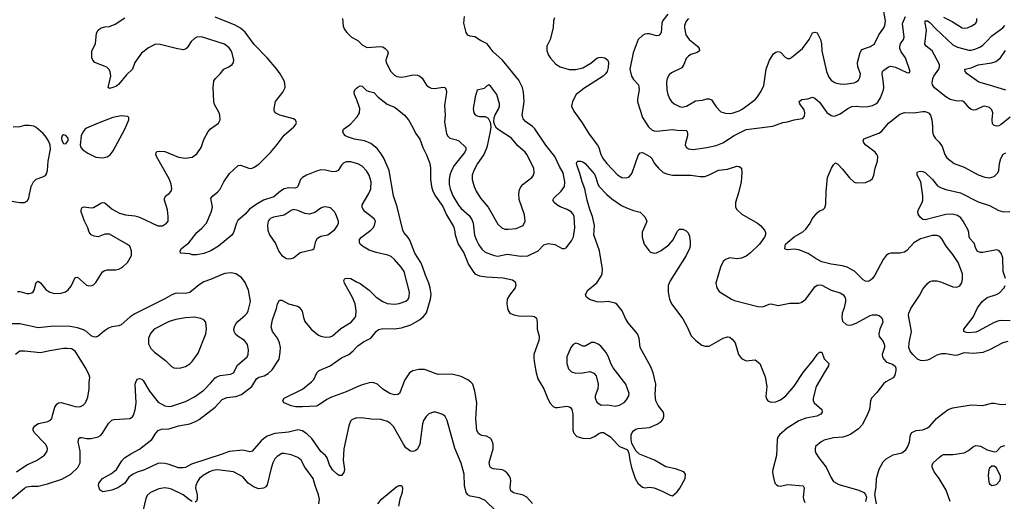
# Model space of a CAD drawing. Header units: inches. Extents: x 1834610 to 2027685, y 642842 to 774116.
# Tile 54 of 256: x 1877068 to 1885638, y 663053 to 667241. Entities that reach past the tile are written whole.
import ezdxf

# ---------------------------------------------------------------- set-up
doc = ezdxf.new("R2010")
doc.units = ezdxf.units.IN
doc.header["$MEASUREMENT"] = 0
doc.layers.add('B8676', color=7, linetype='Continuous')
doc.layers.add('B8686', color=7, linetype='Continuous')

msp = doc.modelspace()

# ---------------------------------------------------------------- linework, layer by layer
at = {"layer": 'B8676', "color": 5}
for points, elevation in [([(1877050, 664877.3), (1877070, 664878), (1877130, 664859.3), (1877150, 664858.4), (1877174.2, 664865.8), (1877185.8, 664874.2), (1877194, 664890), (1877210, 664954.8), (1877230, 664967.3), (1877250, 664953.4), (1877294.6, 664894.6), (1877330, 664870.3), (1877370, 664858.5), (1877430, 664862.4), (1877465.4, 664874.6), (1877490, 664890.3), (1877515.7, 664924.3), (1877550, 664998.4), (1877570, 665000.4), (1877650, 664933), (1877670, 664926.7), (1877695.3, 664930), (1877710, 664935.5), (1877730, 664956.3), (1877790, 665048), (1877802.8, 665057.2), (1877830, 665064.9), (1877904.2, 665064.2), (1877930, 665070.3), (1877962.9, 665090), (1878006, 665130), (1878041.3, 665190), (1878042, 665230), (1878026, 665270), (1877999.6, 665290), (1877850, 665374.6), (1877810, 665375.3), (1877750, 665353.6), (1877717.2, 665357.2), (1877689, 665370), (1877673.3, 665393.3), (1877661.3, 665430), (1877631.2, 665490), (1877604.2, 665570), (1877602, 665590), (1877612.3, 665607.7), (1877630, 665612.4), (1877690, 665603.8), (1877711.3, 665608.7), (1877774.2, 665645.8), (1877790, 665650.7), (1877810, 665647.7), (1877872.2, 665592.2), (1877937, 665557), (1877990, 665543.6), (1878070, 665534.3), (1878110, 665523.1), (1878270, 665448.2), (1878310, 665448), (1878345.2, 665470), (1878359.3, 665490), (1878361.6, 665530), (1878353.4, 665586.6), (1878328.6, 665670), (1878328.3, 665690), (1878340.7, 665710), (1878369.7, 665730.3), (1878387.3, 665750), (1878391.5, 665770), (1878387.1, 665810), (1878370, 665855.6), (1878259.7, 666050), (1878253.6, 666070), (1878254.8, 666085.2), (1878265.1, 666094.9), (1878281.5, 666098.6), (1878330, 666095.3), (1878450, 666046.3), (1878510, 666035.8), (1878570, 666046.4), (1878610, 666073), (1878648, 666130), (1878670, 666199.1), (1878709.6, 666270), (1878730, 666292.7), (1878798.7, 666341.3), (1878812.7, 666370), (1878809.4, 666410), (1878802.9, 666430), (1878764.5, 666504.5), (1878758.3, 666530), (1878752.1, 666647.9), (1878758.9, 666710), (1878771.5, 666730), (1878812.7, 666770), (1878845.2, 666810), (1878889.7, 666830.3), (1878917, 666850), (1878929.6, 666870), (1878931.3, 666888.7), (1878918.3, 666950), (1878909.6, 666970), (1878890, 666995.6), (1878850, 667027.8), (1878650, 667091.2), (1878610, 667088.3), (1878590, 667076.9), (1878561.1, 667050), (1878524.2, 666995.8), (1878510, 666983.7), (1878490, 666979.5), (1878430, 666989.7), (1878290, 667025.7), (1878250, 667026.9), (1878190, 666996.4), (1878128.8, 666950), (1878070.6, 666870), (1878050.5, 666810), (1877998.2, 666761.8), (1877930, 666680.5), (1877910, 666664.2), (1877878, 666650), (1877850, 666642.7), (1877839, 666650), (1877861.6, 666750), (1877854.5, 666790), (1877844.5, 666810), (1877826.9, 666826.9), (1877721.2, 666870), (1877704, 666890), (1877697.2, 666910), (1877696, 666970), (1877726.6, 667030), (1877737.5, 667122.5), (1877750, 667151), (1877772, 667168), (1877810, 667179.1), (1877850, 667182), (1877898.3, 667201.7), (1877983.9, 667256.1)], 460), ([(1880000, 665989.8), (1879950, 666005.7), (1879913.9, 666006.1), (1879890, 665996.3), (1879870, 665976.2), (1879839.5, 665930), (1879819.3, 665920.7), (1879790, 665917.8), (1879730, 665931.9), (1879690, 665934), (1879650, 665924.1), (1879563.1, 665890), (1879530.2, 665870), (1879513.4, 665850), (1879490.2, 665789.8), (1879479.7, 665780.3), (1879464.6, 665775.4), (1879410, 665778.3), (1879370, 665769.1), (1879338.6, 665750), (1879279.3, 665700.7), (1879190, 665671.2), (1879125.5, 665634.6), (1879066.9, 665593.1), (1879030, 665549.7), (1878966.8, 665493.2), (1878954.4, 665470), (1878928.2, 665390), (1878913.3, 665366.7), (1878797.3, 665270), (1878730.8, 665230), (1878670, 665206.6), (1878610, 665195.3), (1878570, 665195.3), (1878550, 665204), (1878468, 665210), (1878465.2, 665230), (1878476, 665250), (1878538.7, 665301.3), (1878608.5, 665390), (1878652.9, 665427.1), (1878692.8, 665470), (1878733.7, 665566.3), (1878746.4, 665610), (1878732.3, 665690), (1878749.3, 665710), (1878790, 665740.4), (1878812.7, 665767.3), (1878845.6, 665830), (1878895.5, 665904.5), (1878970, 665973.4), (1878990, 665977.1), (1879070, 665947), (1879090, 665948.8), (1879110, 665957), (1879150, 665983.1), (1879250, 666085.3), (1879310, 666155.3), (1879370, 666235.3), (1879454.5, 666310), (1879472, 666330), (1879476, 666350), (1879465.2, 666370), (1879450, 666379.5), (1879331, 666411), (1879291.7, 666431.7), (1879283.7, 666450), (1879283.7, 666470), (1879294.5, 666530), (1879357, 666610), (1879378, 666650), (1879377, 666690), (1879369.6, 666710), (1879335.1, 666770), (1879304.7, 666810), (1879221.1, 666910), (1879110, 667025.7), (1879031.6, 667131.6), (1878990, 667167), (1878937.4, 667197.4), (1878770, 667263.5)], 440), ([(1879877, 667250), (1879883.8, 667183.8), (1879895.9, 667155.9), (1879914.4, 667130), (1879957.1, 667090), (1880000, 667066.4)], 440), ([(1880000, 666549.2), (1879981.2, 666590), (1879979, 666610), (1879984, 666630), (1880000, 666645.3)], 420), ([(1880000, 666200), (1879982.8, 666202.8), (1879921.3, 666221.3), (1879904, 666230), (1879886.6, 666250), (1879880.9, 666270), (1879886, 666290), (1879948.1, 666331.9), (1880000, 666391.4)], 420), ([(1876948.7, 665670), (1877070, 665650.4), (1877109.4, 665650.6), (1877134.8, 665665.2), (1877147, 665693), (1877166.3, 665790), (1877188.5, 665831.5), (1877210, 665853), (1877270, 665873), (1877292.8, 665887.2), (1877300.5, 665899.5), (1877309.7, 665930.3), (1877314.8, 666010), (1877335.9, 666115.9), (1877332.3, 666150), (1877320.5, 666180.5), (1877299.7, 666219.7), (1877272.2, 666252.2), (1877210, 666303.7), (1877190, 666314.5), (1877150, 666322), (1877110, 666320.9), (1877070, 666309.4), (1877010, 666306.6)], 480), ([(1877003.7, 663076.3), (1877110, 663167.9), (1877130, 663178), (1877170, 663183.6), (1877230, 663184.2), (1877310, 663203.9), (1877436, 663244), (1877512.4, 663287.6), (1877573.5, 663346.5), (1877592.9, 663387.1), (1877594.2, 663490), (1877576.9, 663570), (1877581.7, 663598.3), (1877593.3, 663606.7), (1877610, 663607.4), (1877650, 663600.2), (1877690, 663599.7), (1877750, 663614), (1877770, 663624.9), (1877790, 663645.7), (1877840.5, 663730), (1877870, 663758.9), (1877890, 663764.7), (1878026.6, 663773.4), (1878050, 663788), (1878059.5, 663800.5), (1878073.2, 663846.8), (1878080.8, 663910), (1878073.7, 664070), (1878077.4, 664090), (1878090, 664115.5), (1878110, 664121.6), (1878130, 664115.5), (1878142.5, 664102.5), (1878196.5, 664010), (1878273.5, 663913.5), (1878330, 663883.2), (1878370, 663876.9), (1878390, 663879.2), (1878510, 663921.3), (1878590, 663960.2), (1878670, 664019.6), (1878730, 664079), (1878770, 664126.7), (1878783.8, 664136.2), (1878814.2, 664145.8), (1878903, 664157), (1878929.6, 664170), (1878964.5, 664235.5), (1879047.6, 664310), (1879056.2, 664330), (1879060.5, 664370), (1879050, 664416), (1879025.1, 664450), (1878970, 664485.4), (1878947.4, 664507.4), (1878934.8, 664530), (1878932.1, 664550), (1878936.4, 664570), (1878950, 664596.5), (1878970, 664619), (1879031.1, 664670), (1879046.6, 664690), (1879055.1, 664710), (1879078, 664790), (1879060.4, 664890), (1879030, 664955.1), (1878997.6, 664997.6), (1878950, 665029.6), (1878910, 665038.7), (1878852.8, 665032.8), (1878830, 665026), (1878730, 664980.3), (1878670, 664960.4), (1878630, 664934.7), (1878550, 664869.8), (1878510, 664859.4), (1878430, 664863.5), (1878391.1, 664848.9), (1878330, 664813.3), (1878070, 664683.1), (1878027.1, 664652.9), (1877950, 664586), (1877930, 664578.7), (1877870, 664569.7), (1877842, 664558), (1877805.2, 664534.8), (1877750, 664487.3), (1877730, 664479.6), (1877710, 664481.6), (1877690, 664493), (1877649.2, 664529.2), (1877623.5, 664543.5), (1877570, 664561.9), (1877505.9, 664574.1), (1877365.3, 664574.7), (1877230, 664562.6), (1877070, 664597.2), (1877003.6, 664596.4)], 460), ([(1880000, 663775.2), (1879990, 663774.5), (1879959.9, 663760.1), (1879947.3, 663750), (1879932.2, 663707.8), (1879888.3, 663510), (1879882.2, 663410), (1879894.6, 663330), (1879890, 663304), (1879870, 663278), (1879850, 663278.4), (1879830, 663287.6), (1879790, 663325.6), (1879763.5, 663370), (1879743.1, 663430), (1879731.1, 663450), (1879690, 663486.9), (1879610, 663597.4), (1879570, 663635.3), (1879530, 663664.2), (1879490, 663673.6), (1879407.4, 663652.6), (1879290, 663641.1), (1879222.2, 663617.8), (1879190, 663597.3), (1879170, 663578.3), (1879090, 663488.2), (1879070, 663484.2), (1879010, 663497.6), (1878890, 663484.5), (1878830, 663461.2), (1878563.1, 663376.9), (1878510, 663347.8), (1878490, 663342.7), (1878450, 663343.9), (1878370, 663371.6), (1878330, 663380.7), (1878290, 663385.3), (1878270, 663382.2), (1878153.2, 663326.8), (1878090, 663305.3), (1878050, 663286.2), (1878018.7, 663261.3), (1877981.6, 663210), (1877921, 663170), (1877871.3, 663150), (1877795.3, 663135.3), (1877769.2, 663149.2), (1877762, 663162), (1877753.2, 663190), (1877757.2, 663210), (1877789.3, 663250), (1877865.6, 663294.4), (1877909.6, 663330.4), (1877956.1, 663403.9), (1877979.3, 663430), (1878034.3, 663465.7), (1878110, 663506), (1878216.9, 663590), (1878253.9, 663646.1), (1878272.9, 663667.1), (1878301.1, 663678.9), (1878370, 663684), (1878449.8, 663710.2), (1878550, 663726.3), (1878603.7, 663750), (1878630, 663765.3), (1878769, 663871), (1878830, 663937.4), (1878870, 663955.6), (1878950, 663964.7), (1878998.5, 663981.5), (1879087.4, 664050), (1879130, 664117.6), (1879150, 664131.4), (1879197.1, 664142.9), (1879230, 664163.7), (1879265.3, 664194.7), (1879326, 664290), (1879334.3, 664350), (1879336.9, 664390), (1879328.6, 664430), (1879311.3, 664471.3), (1879268.3, 664530), (1879257.4, 664570), (1879267.1, 664630), (1879303.6, 664730), (1879312, 664770), (1879330, 664802.8), (1879350, 664802), (1879409, 664769), (1879484.7, 664750), (1879499.9, 664739.9), (1879525.7, 664705.7), (1879536.9, 664650), (1879550, 664614.9), (1879605.2, 664550), (1879670, 664498.5), (1879690, 664488), (1879730, 664479), (1879770, 664483.6), (1879790, 664492.8), (1879864.4, 664555.6), (1879952.8, 664610), (1879986.6, 664650), (1879993.4, 664666.6), (1879997.4, 664710), (1879988.2, 664770), (1879965.1, 664825.1), (1879894, 664950), (1879888.2, 664971.8), (1879897.2, 664990), (1879910, 664994), (1879950, 664989.1), (1880000, 664962.1)], 440), ([(1877039.6, 663310), (1877130, 663369.1), (1877213.5, 663406.5), (1877284.9, 663455.1), (1877307, 663490), (1877309.6, 663510), (1877305.1, 663530), (1877291.8, 663550), (1877193.6, 663650), (1877184.7, 663670), (1877186.2, 663686.2), (1877200.5, 663710), (1877231.6, 663728.4), (1877313.8, 663746.2), (1877339.8, 663760.2), (1877348.5, 663771.5), (1877355.1, 663810), (1877374.5, 663870), (1877390, 663897.6), (1877407, 663910), (1877430, 663912.4), (1877550, 663876.4), (1877590, 663875.5), (1877621.2, 663890), (1877642, 663910), (1877662, 663958), (1877671.2, 664030), (1877671.4, 664088.6), (1877678.4, 664130), (1877674, 664150), (1877642.6, 664210), (1877550, 664359.6), (1877517.4, 664377.4), (1877482.5, 664382.5), (1877450, 664381.5), (1877330, 664361.4), (1877250, 664342.8), (1877110, 664359.2), (1877070, 664356.9), (1877030, 664329.7)], 480), ([(1880000, 664044.8), (1879910, 664005.9), (1879781.9, 663958.1), (1879741.2, 663938.8), (1879670, 663887.8), (1879650, 663879.6), (1879530, 663873.2), (1879470, 663875.3), (1879430, 663884), (1879369.2, 663909.2), (1879361.2, 663921.2), (1879359, 663930), (1879370, 663950.7), (1879530, 664028.4), (1879607.2, 664092.8), (1879626.7, 664113.3), (1879655.1, 664170), (1879673.2, 664190), (1879770, 664230.3), (1879870, 664301.2), (1879931.5, 664330), (1879970, 664362), (1880000, 664394.5)], 420), ([(1879671.1, 663030), (1879677.3, 663070), (1879670, 663109), (1879639.1, 663190), (1879623.5, 663250), (1879551.1, 663350), (1879518, 663410), (1879490, 663433), (1879430, 663457.4), (1879370, 663469.6), (1879350, 663467.3), (1879310, 663443.7), (1879290, 663422.7), (1879271.7, 663388.3), (1879252.7, 663330), (1879222.7, 663197.2), (1879210, 663178.4), (1879190, 663165.7), (1879150, 663161), (1879110, 663174.5), (1879057.4, 663210), (1879010, 663266.6), (1878930, 663309.7), (1878790, 663326), (1878750, 663321.8), (1878720.4, 663310), (1878663.6, 663276.4), (1878632.9, 663250), (1878614.4, 663225.6), (1878600.2, 663190), (1878599, 663170), (1878614, 663110), (1878613.5, 663070), (1878606.7, 663053.3), (1878595.4, 663044.6)], 460), ([(1878570, 663049.7), (1878544.7, 663064.7), (1878490, 663109.8), (1878390, 663156.9), (1878365.3, 663165.3), (1878330, 663169.8), (1878277.8, 663162.2), (1878206.4, 663130), (1878176.7, 663103.3), (1878164.4, 663075.6), (1878142, 662978)], 460)]:
    msp.add_lwpolyline(points, dxfattribs=dict(at, elevation=elevation))
for points, elevation in [([(1877950, 666405.2), (1877878, 666390), (1877750, 666340.7), (1877650, 666296.2), (1877634.2, 666285.8), (1877616.7, 666263.3), (1877604, 666230), (1877594.8, 666150), (1877601, 666130), (1877618.8, 666110), (1877659.9, 666079.9), (1877730, 666044.9), (1877790, 666039.3), (1877830, 666048.2), (1877854.2, 666065.8), (1877880.8, 666099.2), (1877983.7, 666290), (1878019, 666370), (1878018, 666390), (1878010, 666398)], 480), ([(1877450, 666239), (1877438, 666230), (1877431, 666210), (1877436, 666190), (1877450, 666164.7), (1877470, 666162), (1877488.7, 666190), (1877489, 666210), (1877470, 666234)], 480), ([(1879732.5, 665612.5), (1879710, 665609.4), (1879690, 665600.9), (1879636.9, 665563.1), (1879590, 665548.6), (1879550, 665555.5), (1879490, 665582.4), (1879450, 665589.7), (1879430, 665582.2), (1879370, 665542.2), (1879277.2, 665522.8), (1879250, 665511.2), (1879239, 665501), (1879230, 665488.7), (1879225.8, 665454.2), (1879229.1, 665409.1), (1879241.7, 665370), (1879295.6, 665295.6), (1879324.4, 665224.4), (1879350, 665190.7), (1879390, 665165.5), (1879410, 665160.7), (1879430, 665164), (1879450, 665170.7), (1879510, 665214.9), (1879618, 665242), (1879630, 665251.3), (1879644.4, 665315.6), (1879658.9, 665341.1), (1879690, 665358.4), (1879751.4, 665368.6), (1879810, 665417.3), (1879833.6, 665450), (1879841.6, 665470), (1879842.4, 665490), (1879819.7, 665550), (1879810, 665566.6), (1879779.1, 665599.1), (1879770, 665606)], 460), ([(1878590, 664652.8), (1878510, 664648.4), (1878426.4, 664633.6), (1878370, 664617.2), (1878238.8, 664550), (1878207.5, 664512.5), (1878188.2, 664470), (1878190, 664422), (1878210, 664380.7), (1878240.5, 664350), (1878336.3, 664276.3), (1878390, 664225.5), (1878410, 664213.4), (1878430, 664210.6), (1878470, 664213), (1878510, 664225.5), (1878550, 664248), (1878570, 664267.7), (1878620.5, 664339.5), (1878687, 664510), (1878694, 664550), (1878687, 664610), (1878671, 664631), (1878643.8, 664643.8)], 480)]:
    msp.add_lwpolyline(points, close=True, dxfattribs=dict(at, elevation=elevation))
at = {"layer": 'B8686', "color": 5}
for points, elevation in [([(1882710.2, 667290), (1882666.9, 667233.1), (1882655.9, 667210), (1882650.2, 667130), (1882640.4, 667110), (1882630, 667102), (1882610, 667100.5), (1882550, 667118), (1882530, 667118.7), (1882510, 667114), (1882490, 667102), (1882450, 667067.6), (1882407.5, 666952.5), (1882377.2, 666810), (1882393.4, 666750), (1882410, 666721.3), (1882453, 666673), (1882458.4, 666658.4), (1882460.8, 666630), (1882446.4, 666550), (1882446.4, 666526.4), (1882490.2, 666390), (1882542.3, 666310), (1882570, 666282.4), (1882590, 666273.4), (1882611, 666271), (1882750, 666285.6), (1882790, 666279.3), (1882870, 666277.1), (1882878, 666270), (1882882, 666250), (1882880.3, 666230), (1882862.4, 666170), (1882861.6, 666150), (1882870.7, 666130), (1882890, 666118.4), (1882930, 666111.7), (1883050, 666129.2), (1883130, 666146.5), (1883187.3, 666170), (1883285.8, 666234.2), (1883390, 666285), (1883624.1, 666315.9), (1883710, 666346.4), (1883750, 666353.1), (1883810, 666371.3), (1883877.3, 666382.7), (1883889.8, 666390.2), (1883897.8, 666402.2), (1883902.2, 666430), (1883896, 666456), (1883859.5, 666510), (1883853.2, 666530), (1883874.5, 666545.5), (1883926.6, 666553.4), (1883970, 666566), (1883990, 666558.4), (1884030, 666523.7), (1884094.2, 666434.2), (1884130, 666407.1), (1884150, 666402.4), (1884170, 666404.7), (1884210, 666423.2), (1884274.7, 666470), (1884310, 666486.4), (1884350, 666490.2), (1884404.2, 666484.2), (1884450, 666485.9), (1884490, 666493.8), (1884520.5, 666510), (1884535.9, 666524.1), (1884559.2, 666560.8), (1884585.2, 666630), (1884589.1, 666650), (1884587.7, 666690), (1884573.7, 666770), (1884578.7, 666790), (1884590, 666801.3), (1884630, 666831.7), (1884650, 666836.5), (1884690, 666827.2), (1884790, 666781), (1884810, 666778), (1884819, 666790), (1884777.4, 666910), (1884740.2, 666960.2), (1884728.1, 666990), (1884728.2, 667010), (1884735, 667030), (1884759.8, 667070), (1884765.7, 667090), (1884752.9, 667207.1), (1884777.8, 667270)], 460), ([(1882890, 667251.1), (1882870, 667229.4), (1882855.2, 667190), (1882854, 667170), (1882866.3, 667110), (1882894.9, 667070), (1882967, 667010), (1882983.1, 666990), (1882985.5, 666970), (1882964.2, 666955.8), (1882910, 666937.2), (1882890, 666923.5), (1882870, 666903.5), (1882848.7, 666851.3), (1882830, 666823.5), (1882741.4, 666778.6), (1882719.9, 666760.1), (1882702.4, 666730), (1882696.7, 666696.7), (1882700.3, 666630), (1882710, 666591.3), (1882725.5, 666550), (1882740.7, 666530), (1882764.9, 666510), (1882810, 666484.9), (1882830, 666481.1), (1882873.2, 666490), (1882950, 666536.5), (1883010, 666541.5), (1883050, 666552.9), (1883070, 666553.1), (1883090, 666543.8), (1883130, 666482), (1883170, 666440.7), (1883210, 666428.4), (1883250, 666425.3), (1883270, 666428.9), (1883330, 666449.2), (1883356.7, 666463.3), (1883410, 666499.1), (1883473.3, 666550), (1883491.1, 666570), (1883521.8, 666618.2), (1883544.4, 666670), (1883566, 666810), (1883594.3, 666890), (1883630, 666944.9), (1883650, 666959.1), (1883670, 666964.9), (1883690, 666959.1), (1883730, 666914.4), (1883750, 666903.1), (1883770, 666903.8), (1883790, 666914.9), (1883881.3, 666990), (1883938.5, 667070), (1883970, 667125.5), (1883988.3, 667131.7), (1884010, 667125.5), (1884038.4, 667070), (1884047.1, 667030), (1884051, 666970), (1884089.1, 666790), (1884110, 666742), (1884130, 666715.5), (1884150, 666700.4), (1884176, 666690), (1884210, 666681.7), (1884250, 666678.9), (1884330, 666692.9), (1884350, 666700.3), (1884370, 666715.5), (1884381.5, 666738.5), (1884385.7, 666770), (1884363.8, 666830), (1884359.8, 666870), (1884383, 666957), (1884398, 666982), (1884473.1, 667006.9), (1884507.6, 667032.4), (1884546.2, 667110), (1884588.4, 667170), (1884597.7, 667190), (1884603.1, 667230), (1884587.4, 667330)], 480), ([(1880000, 667066.4), (1880010, 667060.9), (1880050, 667022.6), (1880090, 667000.3), (1880210, 667008.9), (1880230, 667006), (1880250, 666990.2), (1880269, 666970), (1880276.1, 666950), (1880255.6, 666890), (1880259, 666870), (1880298.6, 666790), (1880330, 666758), (1880350, 666748.1), (1880390, 666742), (1880430, 666745.8), (1880490, 666760.7), (1880530, 666757.6), (1880550.2, 666750.1), (1880570, 666733.4), (1880610, 666670.5), (1880633.3, 666653.3), (1880650, 666646), (1880682, 666642), (1880750, 666654.6), (1880770.4, 666650), (1880781.1, 666630), (1880782.4, 666610), (1880766.2, 666493.8), (1880770.2, 666410), (1880766.2, 666350), (1880781.7, 666250), (1880792, 666230), (1880811.2, 666211.2), (1880870, 666196.5), (1880890, 666186), (1880950.1, 666130.1), (1880952.2, 666110), (1880942.2, 666090), (1880850, 665972.1), (1880826, 665930), (1880812.5, 665890), (1880805.2, 665850), (1880806.2, 665810), (1880814.3, 665770), (1880836.8, 665710), (1880886.6, 665626.6), (1880910, 665598), (1880979, 665539), (1881004.1, 665504.1), (1881016.1, 665470), (1881027.2, 665367.2), (1881043.1, 665323.1), (1881064.3, 665284.3), (1881090, 665246.7), (1881118.8, 665218.8), (1881198.8, 665190), (1881230, 665185.2), (1881310, 665203.2), (1881430, 665185.3), (1881490, 665188.3), (1881582, 665230), (1881630, 665284.4), (1881670, 665296), (1881727, 665287), (1881790, 665251.3), (1881810, 665251), (1881824, 665256), (1881870, 665318.4), (1881888.2, 665351.8), (1881899.1, 665430), (1881892.7, 665530), (1881884, 665550), (1881867.6, 665570), (1881834.5, 665590), (1881773.6, 665613.6), (1881744.2, 665630), (1881719.6, 665650), (1881709.6, 665670), (1881718.4, 665690), (1881781, 665750), (1881809.8, 665790), (1881812.5, 665830), (1881797.4, 665910), (1881765.1, 665965.1), (1881727.2, 666050), (1881648.5, 666148.5), (1881550.8, 666290.8), (1881530.9, 666310.9), (1881470, 666354.5), (1881450, 666377.6), (1881442.8, 666410), (1881458.5, 666530), (1881454, 666610), (1881443, 666650), (1881413.6, 666713.6), (1881269.9, 666889.9), (1881190, 666960.3), (1881137.1, 667030), (1881078.8, 667058.8), (1881030, 667091), (1880990, 667096.3), (1880970, 667105.6), (1880954.3, 667130), (1880934.8, 667210), (1880940.3, 667270)], 440), ([(1881724.1, 667255.9), (1881713.4, 667230), (1881710.1, 667169.9), (1881684.9, 667070), (1881657.4, 667010), (1881655.2, 666970), (1881670, 666933), (1881686.8, 666906.8), (1881734.7, 666854.7), (1881771.4, 666831.4), (1881850, 666808.9), (1881910, 666807.8), (1881970, 666822.3), (1882038.2, 666861.8), (1882090, 666904.9), (1882110, 666913), (1882130, 666915.5), (1882162, 666910), (1882186.8, 666890), (1882192.7, 666870), (1882190, 666826), (1882180.7, 666790), (1882167.7, 666770), (1882145.5, 666750), (1881977.8, 666642.2), (1881911.3, 666590), (1881878.2, 666530), (1881872, 666490), (1881890, 666444.2), (1881963.7, 666343.7), (1882024.2, 666244.2), (1882098.4, 666150), (1882108.4, 666130), (1882125.2, 666070), (1882147.1, 666030), (1882178.5, 665990), (1882270, 665892.7), (1882310, 665868.5), (1882350, 665864.9), (1882370, 665872.7), (1882390, 665893.4), (1882398.9, 665910), (1882450, 666060.7), (1882470, 666082), (1882490, 666085.5), (1882551.3, 666051.3), (1882570, 666032.7), (1882594.6, 665990), (1882627.7, 665950), (1882670, 665911.8), (1882710, 665897), (1882750, 665888.9), (1882910, 665887.4), (1882990, 665876), (1883030, 665875.8), (1883070, 665890.3), (1883150, 665933.7), (1883230, 665942), (1883310, 665966.7), (1883330, 665964.4), (1883350, 665950.5), (1883354.3, 665910), (1883347.6, 665830), (1883325.2, 665734.8), (1883298, 665650), (1883297.1, 665610), (1883310.5, 665590), (1883352.7, 665550), (1883490, 665471.8), (1883516.4, 665450), (1883550.4, 665410), (1883559.5, 665390), (1883560.4, 665370), (1883551.7, 665348.3), (1883508.2, 665290), (1883430, 665214), (1883390, 665185.6), (1883351.7, 665168.3), (1883330, 665164.2), (1883310, 665162.4), (1883250, 665171.3), (1883210, 665155.6), (1883190, 665137), (1883167, 665090), (1883128.4, 664950), (1883134.9, 664910), (1883157.2, 664877.2), (1883264, 664810), (1883290, 664798.4), (1883491.9, 664748.1), (1883530, 664743.8), (1883550, 664748.2), (1883590, 664768.2), (1883609.5, 664770.5), (1883670, 664756.4), (1883770, 664775.3), (1883850, 664774.9), (1883870, 664781.6), (1883910, 664810.7), (1883990, 664916.4), (1884010, 664932), (1884030, 664936), (1884051.2, 664931.2), (1884131.9, 664888.1), (1884210, 664865.3), (1884232.4, 664852.4), (1884250.2, 664830.2), (1884256.5, 664810), (1884256, 664790), (1884243.9, 664736.1), (1884226.7, 664690), (1884223.1, 664650), (1884230, 664618.8), (1884261, 664590), (1884284.7, 664584.7), (1884310, 664586.4), (1884350, 664603.1), (1884470, 664668.2), (1884490, 664674.4), (1884530, 664675.5), (1884550, 664667.7), (1884570.6, 664650), (1884579.3, 664630), (1884581.6, 664610), (1884554.4, 664550), (1884545.3, 664510), (1884550, 664486), (1884583.1, 664443.1), (1884595.5, 664410), (1884594.9, 664390), (1884574.9, 664330), (1884577.1, 664310), (1884589, 664289), (1884610, 664266), (1884630, 664255.5), (1884666, 664246), (1884688.2, 664228.2), (1884694.4, 664210), (1884694.4, 664190), (1884686, 664150), (1884670, 664127), (1884608.2, 664091.8), (1884586.1, 664073.9), (1884530, 663999.3), (1884482.8, 663950), (1884472.8, 663927.2), (1884463.7, 663850), (1884438.5, 663790), (1884401.2, 663718.8), (1884370, 663682), (1884302.3, 663637.7), (1884261.5, 663618.5), (1884230, 663610.8), (1884150, 663604.7), (1884070, 663584.2), (1884044, 663570), (1883994.8, 663530), (1883990.6, 663510), (1883990.6, 663490), (1883997.3, 663470), (1884023, 663430), (1884088.5, 663348.5), (1884130, 663256.3), (1884150, 663225.5), (1884198, 663198), (1884370.7, 663150), (1884414, 663130), (1884430.4, 663110.4), (1884437.3, 663090), (1884430.5, 663049.5)], 440), ([(1885690, 666391.8), (1885610, 666330.8), (1885590, 666318.5), (1885570, 666314.3), (1885550, 666319.5), (1885536.3, 666336.3), (1885532.6, 666370), (1885538.5, 666430), (1885530, 666457), (1885510, 666477.4), (1885470, 666489.6), (1885450, 666486.3), (1885390, 666456.9), (1885370, 666453.3), (1885350, 666459.6), (1885333.1, 666473.1), (1885290, 666527.6), (1885270, 666534), (1885230, 666533.7), (1885190, 666541), (1885167.9, 666547.9), (1885130, 666569.7), (1885030, 666649.7), (1885014.1, 666674.1), (1885010.9, 666690.9), (1885017.3, 666730), (1885025.7, 666750), (1885067.2, 666810), (1885073.7, 666830), (1885073.4, 666850), (1885011.1, 666971.1), (1884957.4, 667010), (1884947.2, 667027.2), (1884962, 667150), (1884948.3, 667210), (1884948.5, 667231.5), (1884970, 667231.3), (1884990, 667216.2), (1885041, 667161), (1885190, 667021.1), (1885230, 667002.4), (1885330, 666975.6), (1885350, 666975.9), (1885390, 666988.4), (1885430, 667006.2), (1885450, 667020.7), (1885487.1, 667052.9), (1885530, 667101), (1885626, 667170), (1885643.5, 667190)], 440), ([(1885110, 667263.9), (1885185.4, 667225.4), (1885272, 667170), (1885290, 667166.7), (1885319, 667170), (1885362.7, 667190), (1885390, 667210.8), (1885398.7, 667230), (1885398, 667250)], 460), ([(1885650, 666626.6), (1885510, 666672.8), (1885416.4, 666696.4), (1885314.5, 666770), (1885296, 666790), (1885295.3, 666810), (1885350, 666822.4), (1885410, 666847.7), (1885530, 666864.8), (1885563.8, 666876.2), (1885605.7, 666910), (1885647.7, 666972.3)], 420), ([(1880000, 666645.3), (1880010, 666654.8), (1880030, 666666.8), (1880050, 666662.8), (1880086.4, 666626.4), (1880102, 666618), (1880150, 666606.8), (1880188.1, 666568.1), (1880266.2, 666506.2), (1880330, 666479.3), (1880350, 666466.4), (1880417.1, 666410), (1880451.8, 666370), (1880490, 666304), (1880512.7, 666252.7), (1880550, 666200.7), (1880577.4, 666130), (1880610, 666064.9), (1880636.5, 665990), (1880644.2, 665950), (1880645, 665850), (1880652.7, 665790), (1880664.3, 665750), (1880687.1, 665707.1), (1880750, 665615.8), (1880783.6, 665543.6), (1880843.2, 665443.2), (1880852.7, 665412.7), (1880857.4, 665370), (1880885.3, 665290), (1880933.2, 665213.3), (1880973.3, 665113.3), (1881013.6, 665050), (1881030.3, 665030), (1881070, 665012.8), (1881130, 665004.1), (1881275.5, 664995.5), (1881357.3, 664977.3), (1881379.9, 664959.9), (1881386, 664930), (1881380.4, 664910), (1881330, 664846), (1881310.5, 664810), (1881308.4, 664770), (1881318, 664718), (1881334.8, 664690), (1881370, 664674.4), (1881410, 664667), (1881530, 664663.1), (1881550, 664659.3), (1881566.2, 664646.2), (1881571.8, 664611.8), (1881571.6, 664550), (1881589, 664490), (1881590.2, 664470), (1881587.6, 664450), (1881543.6, 664330), (1881542.2, 664297.8), (1881549.1, 664250.9), (1881563.8, 664170), (1881578.3, 664118.3), (1881631.2, 664030), (1881664.7, 663944.7), (1881686, 663906), (1881710, 663877.6), (1881730, 663868.9), (1881750, 663867.4), (1881830, 663879.5), (1881852.8, 663872.8), (1881864.4, 663864.4), (1881873.4, 663850), (1881882.4, 663810), (1881882.3, 663670), (1881890, 663644.9), (1881917.3, 663617.3), (1881970, 663600.9), (1882030, 663599.6), (1882070, 663616.9), (1882110, 663642.8), (1882130, 663650.2), (1882150, 663650.2), (1882210, 663613.1), (1882270, 663545.5), (1882290, 663530.5), (1882342, 663510), (1882358.8, 663498.8), (1882370.9, 663470.9), (1882378, 663410), (1882392.7, 663347.3), (1882425.8, 663250), (1882449.4, 663209.4), (1882490, 663175.8), (1882510, 663168.7), (1882550, 663174.9), (1882590.2, 663170.2), (1882661.2, 663141.2), (1882730, 663106), (1882750, 663101), (1882790, 663136), (1882813.4, 663166.6), (1882859.5, 663250), (1882863.7, 663290), (1882847.5, 663307.5), (1882775.6, 663335.6), (1882692.1, 663352.1), (1882592, 663410), (1882462.6, 663462.6), (1882432.7, 663490), (1882395.3, 663555.3), (1882389.7, 663589.6), (1882391.2, 663630), (1882398, 663650), (1882410, 663664.4), (1882430, 663678.9), (1882450, 663686), (1882550, 663695.6), (1882617.6, 663722.4), (1882652.5, 663747.5), (1882669.5, 663770), (1882675.6, 663790), (1882675.1, 663810), (1882667.6, 663830), (1882625.4, 663885.4), (1882606.3, 663926.3), (1882598.4, 663981.6), (1882604.8, 664070), (1882581, 664170), (1882562.7, 664222.7), (1882468, 664390), (1882458.9, 664470), (1882445.6, 664510), (1882364.4, 664604.4), (1882341.6, 664641.6), (1882311.1, 664710), (1882265.7, 664765.7), (1882250, 664775.1), (1882190, 664789.7), (1882130, 664784.7), (1882090, 664788), (1882027.2, 664807.2), (1881997.2, 664830), (1881992.7, 664850), (1882014.5, 664890), (1882090, 664951.8), (1882129.8, 665010), (1882138.2, 665030), (1882140.8, 665070), (1882115.1, 665230), (1882066.4, 665370), (1882071.2, 665450), (1882054.3, 665530), (1882029.8, 665590), (1882006.5, 665670), (1881987.3, 665770), (1881962.7, 665830), (1881943.5, 665903.5), (1881919.3, 665970), (1881915.3, 665990), (1881918, 666002), (1881926, 666010), (1881950, 666012), (1881970, 666006), (1881990, 665990.8), (1882070, 665896.4), (1882082.7, 665870), (1882100.7, 665810), (1882111.5, 665791.5), (1882179.5, 665719.5), (1882221.8, 665681.8), (1882306.1, 665626.1), (1882350, 665605.3), (1882410, 665582), (1882468.3, 665568.3), (1882510, 665526.8), (1882526, 665490), (1882521.3, 665470), (1882486.8, 665393.2), (1882485.2, 665350), (1882503.7, 665290), (1882546.4, 665230), (1882559.9, 665219.9), (1882590, 665210.4), (1882610, 665213.7), (1882650, 665233.1), (1882717.8, 665282.2), (1882754.9, 665325.1), (1882790, 665398), (1882810, 665418), (1882839.6, 665419.6), (1882870, 665404.7), (1882887.1, 665387.1), (1882897.5, 665357.5), (1882904, 665310), (1882904.9, 665270), (1882899.1, 665250), (1882870.4, 665190), (1882729.3, 664970.7), (1882713.1, 664930), (1882712.9, 664870), (1882725.2, 664810), (1882740.2, 664770), (1882838.8, 664638.8), (1882876.5, 664570), (1882911.9, 664491.9), (1882952, 664452), (1883006, 664410), (1883030, 664400.8), (1883070, 664402), (1883190.5, 664470.5), (1883230, 664483), (1883250, 664480.7), (1883270, 664464), (1883294.4, 664430), (1883324.9, 664330), (1883350, 664294.8), (1883390, 664274), (1883470, 664283), (1883510, 664250.4), (1883556.4, 664136.4), (1883570.2, 664050), (1883563.4, 663963.4), (1883570, 663938.8), (1883583, 663923), (1883610, 663913.7), (1883650, 663918.5), (1883690, 663935.3), (1883735.4, 663970), (1883810, 664054.6), (1883886.4, 664173.6), (1883976.8, 664283.2), (1884010, 664330.6), (1884030, 664350.7), (1884050, 664350.7), (1884070.5, 664290.5), (1884110, 664252), (1884107.7, 664230), (1884069.2, 664170.8), (1884001.8, 664050), (1883973, 663950), (1883974.7, 663930), (1883984, 663910), (1884048.4, 663850), (1884051.9, 663828.1), (1884042, 663810), (1884007.1, 663792.9), (1883910, 663776.2), (1883850, 663753.3), (1883749, 663690), (1883682, 663630), (1883668.2, 663610), (1883661.6, 663590), (1883656.5, 663450), (1883622.4, 663330), (1883620.4, 663310), (1883626, 663270), (1883642, 663210), (1883654.6, 663194.6), (1883670, 663186), (1883690, 663184.4), (1883750, 663198.9), (1883888.1, 663188.1), (1883896.4, 663170), (1883887.8, 663090), (1883890.1, 663070), (1883901.5, 663041.5)], 420), ([(1880000, 666391.4), (1880004, 666396), (1880025.6, 666430), (1880027.8, 666470), (1880002.9, 666542.9), (1880000, 666549.2)], 420), ([(1885670, 664442.2), (1885624.9, 664430), (1885510, 664371), (1885451.9, 664348.1), (1885370, 664338.6), (1885290, 664345), (1885230, 664322.4), (1885210, 664319.3), (1885130, 664335.3), (1885090, 664335.9), (1885050, 664322.9), (1884990, 664288), (1884970, 664281.2), (1884930, 664275.6), (1884910, 664277.7), (1884882, 664290), (1884840.7, 664330), (1884818, 664358), (1884806, 664390), (1884809.6, 664429.6), (1884829.7, 664530), (1884804.7, 664670), (1884806.6, 664690), (1884823.5, 664730), (1884898.6, 664841.4), (1884930, 664898), (1884970, 664948), (1884990, 664963), (1885010, 664970.4), (1885052, 664970), (1885090, 664959.3), (1885190, 664917.3), (1885225.6, 664914.4), (1885250, 664926.8), (1885260.1, 664939.9), (1885267.6, 664952.4), (1885274.2, 664985.8), (1885274.3, 665030), (1885235.1, 665130), (1885190, 665199.7), (1885130.9, 665270), (1885095.2, 665335.2), (1885075.9, 665355.9), (1885050, 665365.1), (1885010, 665363.1), (1884910, 665335.4), (1884850, 665301.6), (1884790, 665232.8), (1884770, 665219.5), (1884730, 665210.5), (1884650, 665211.4), (1884630, 665203.5), (1884610.1, 665189.9), (1884583.6, 665156.4), (1884510, 665018), (1884490, 664989.4), (1884470, 664972), (1884450, 664963.7), (1884430, 664966), (1884410, 664978), (1884333.6, 665053.6), (1884270, 665088), (1884230, 665099.6), (1884130, 665113.6), (1884050, 665135.1), (1884000.3, 665160.3), (1883930, 665208), (1883850, 665240.5), (1883810, 665245.6), (1883750, 665239), (1883730, 665246), (1883729, 665249), (1883734, 665290), (1883810, 665352.7), (1883883.8, 665396.2), (1883910, 665418), (1883949.5, 665470), (1883967, 665510), (1884010, 665561), (1884030, 665577.3), (1884062, 665590), (1884076.2, 665603.8), (1884084.5, 665635.5), (1884086.3, 665746.3), (1884100.5, 665870), (1884132.7, 665950), (1884150, 665978), (1884166, 665994), (1884170, 665996), (1884190, 665984), (1884230, 665942), (1884290, 665864.4), (1884330, 665828), (1884350, 665822), (1884430, 665824), (1884470, 665842.8), (1884490, 665861), (1884502.7, 665890), (1884514, 665950), (1884534.7, 666010), (1884536.3, 666050), (1884529.6, 666070), (1884514, 666090), (1884432, 666150), (1884414.5, 666170), (1884409.5, 666190), (1884415.1, 666204.9), (1884546.3, 666253.7), (1884570, 666268.7), (1884630, 666341.3), (1884730, 666420.3), (1884770, 666434), (1884850, 666430.3), (1884930, 666443.1), (1884950, 666442.4), (1884977.3, 666430), (1884994.4, 666410), (1885008.5, 666370), (1885014.4, 666314.4), (1885013.7, 666270), (1885019.9, 666239.9), (1885037.6, 666210), (1885070, 666175.8), (1885097.1, 666137.1), (1885119, 666070), (1885138.7, 666038.7), (1885202, 665990), (1885290, 665958.3), (1885410.3, 665890.3), (1885470, 665870.4), (1885510, 665866.4), (1885550, 665878), (1885580.7, 665910), (1885591.1, 665930), (1885596.4, 665990), (1885606.7, 666033.3), (1885628.3, 666071.7), (1885650, 666083.1)], 440), ([(1880000, 664394.5), (1880010, 664405.3), (1880061.4, 664438.6), (1880123.6, 664470), (1880170, 664530.5), (1880190, 664546.4), (1880230, 664555.3), (1880330, 664552.9), (1880390, 664562.3), (1880471.5, 664588.5), (1880546.9, 664630), (1880581.5, 664658.5), (1880608.1, 664691.9), (1880644.3, 664810), (1880650.5, 664850), (1880640.5, 664910), (1880629.9, 664950), (1880599.6, 665019.6), (1880574.8, 665094.8), (1880558.2, 665130), (1880507.2, 665210), (1880464.2, 665324.2), (1880450, 665347.8), (1880411.6, 665390), (1880401.6, 665410), (1880354.6, 665614.6), (1880320.8, 665710), (1880282.9, 665930), (1880237.6, 666037.6), (1880215.6, 666075.6), (1880179.9, 666119.9), (1880123.1, 666163.1), (1880070, 666188.4), (1880000, 666200)], 420), ([(1880000, 664962.1), (1880030, 664946), (1880109, 664889), (1880170, 664828.3), (1880230, 664788.9), (1880267.6, 664772.4), (1880330, 664766), (1880370, 664771.8), (1880430, 664792.2), (1880449.6, 664810), (1880458.3, 664830), (1880460.4, 664870), (1880414, 665050), (1880387.4, 665090), (1880330, 665155.8), (1880300.7, 665180.7), (1880273.5, 665193.5), (1880170, 665216.3), (1880110, 665236.5), (1880052.8, 665270), (1880031.2, 665290), (1880024.7, 665304.7), (1880026.9, 665330), (1880042.6, 665350), (1880123.5, 665410), (1880143.5, 665430), (1880156.3, 665450), (1880164.2, 665490), (1880154, 665510), (1880075.8, 665570), (1880058.9, 665590), (1880049.7, 665610), (1880050, 665630.7), (1880107.7, 665730), (1880123.1, 665770), (1880125.8, 665830), (1880109.8, 665889.8), (1880087.3, 665927.3), (1880050, 665967.8), (1880010, 665986.6), (1880000, 665989.8)], 440), ([(1885649.6, 664990), (1885628.5, 665050), (1885624.2, 665170), (1885610, 665211.5), (1885590, 665233.7), (1885570, 665240.4), (1885450, 665215.3), (1885430, 665215.6), (1885405.8, 665225.8), (1885391.1, 665250), (1885377.1, 665297.1), (1885337.8, 665337.8), (1885331.7, 665351.7), (1885329, 665390), (1885322.9, 665410), (1885280.2, 665490), (1885259, 665519), (1885230, 665538.5), (1885190, 665549.9), (1885130, 665547.9), (1884950, 665501.4), (1884930, 665504.4), (1884910, 665521.3), (1884889.7, 665550), (1884885.7, 665570), (1884889.8, 665590.2), (1884924, 665650), (1884928.6, 665671.4), (1884927.6, 665710), (1884911.5, 665830), (1884880.9, 665890), (1884879, 665910), (1884883.2, 665916.8), (1884910, 665924), (1884930, 665920.7), (1884950, 665910.7), (1885012.7, 665850), (1885055.4, 665795.4), (1885081.4, 665781.4), (1885130, 665763.2), (1885256, 665736), (1885410, 665656.1), (1885510, 665625.4), (1885590, 665580.6), (1885630, 665571), (1885686.1, 665573.8)], 420), ([(1885690, 664623), (1885610, 664625.7), (1885590, 664622.5), (1885550, 664606.6), (1885410, 664531.3), (1885390, 664524.7), (1885330, 664518), (1885310, 664519.6), (1885285.2, 664530), (1885286, 664550), (1885366.8, 664653.2), (1885404.9, 664735.1), (1885445.1, 664790), (1885490, 664826.3), (1885570, 664851.8), (1885595.5, 664864.5), (1885637.6, 664910), (1885646, 664930)], 420), ([(1881530, 663033), (1881481.3, 663090), (1881450, 663105.6), (1881366.4, 663126.4), (1881343.3, 663143.3), (1881336, 663170), (1881341.5, 663230), (1881338.5, 663250), (1881332.4, 663270), (1881310, 663297.4), (1881290, 663315.8), (1881270, 663325.7), (1881190, 663336.4), (1881167.2, 663347.2), (1881159.5, 663359.5), (1881154.3, 663390), (1881187.8, 663510), (1881189.5, 663550), (1881174, 663590), (1881162.3, 663602.3), (1881130, 663618), (1881090, 663623.6), (1881072.2, 663632.2), (1881061.8, 663641.8), (1881048.1, 663668.1), (1881038.9, 663770), (1881046, 663910), (1881030.8, 664010.8), (1881010.7, 664070.7), (1880995.1, 664090), (1880969.8, 664109.8), (1880910, 664136.8), (1880830, 664157.7), (1880710, 664156.8), (1880683.3, 664163.3), (1880610, 664193.3), (1880590, 664198), (1880542.6, 664197.4), (1880490, 664188.2), (1880461.3, 664170), (1880419.5, 664110), (1880374, 663990), (1880358, 663982), (1880330, 663979.6), (1880290, 663991.5), (1880230, 664026.9), (1880183.5, 664070), (1880150, 664083.2), (1880130, 664085.6), (1880110, 664084.1), (1880050, 664066.5), (1880000, 664044.8)], 420), ([(1884525.2, 663030), (1884512.3, 663112.3), (1884521.7, 663178.3), (1884525.3, 663250), (1884548.8, 663331.2), (1884584.1, 663395.9), (1884610, 663421.3), (1884670, 663455.9), (1884745, 663475), (1884779.6, 663500.4), (1884795.2, 663524.8), (1884811.9, 663568.1), (1884822.7, 663630), (1884834, 663650), (1884870, 663667.6), (1884930, 663674.6), (1884970, 663690.3), (1884990, 663705.7), (1885047.9, 663772.1), (1885090, 663807.8), (1885149.8, 663850.2), (1885190, 663865.5), (1885350, 663891.3), (1885450, 663884.6), (1885530, 663904.9), (1885550, 663906), (1885610, 663894.6), (1885650, 663897.6)], 440), ([(1881213.3, 662970), (1881118.5, 663058.5), (1881070, 663081.7), (1880990, 663096.4), (1880969, 663109), (1880953.7, 663130), (1880939.8, 663190), (1880936.5, 663290), (1880910, 663384), (1880855.6, 663515.6), (1880790, 663755.3), (1880770, 663789.2), (1880750, 663806.6), (1880690, 663826.6), (1880670, 663827), (1880630, 663814.5), (1880604.9, 663790), (1880583.9, 663756.1), (1880575.1, 663724.9), (1880551.2, 663548.8), (1880530, 663507.3), (1880510, 663491.6), (1880490, 663485.6), (1880470, 663487.6), (1880430, 663518.7), (1880408.5, 663548.5), (1880321.9, 663701.9), (1880295.8, 663730), (1880270, 663747.1), (1880210, 663764), (1880126, 663766), (1880042, 663778), (1880000, 663775.2)], 440), ([(1885167.7, 663050), (1885132.8, 663150), (1885070.8, 663250), (1885026.2, 663310), (1885009.7, 663350), (1885011.5, 663370), (1885022.9, 663390), (1885070, 663434.9), (1885090, 663452.2), (1885110, 663459.5), (1885190, 663458.3), (1885290, 663474), (1885325.2, 663494.8), (1885370, 663530.5), (1885390, 663539.3), (1885430, 663532), (1885490, 663500.5), (1885550, 663482.8), (1885570, 663486.8), (1885611.5, 663528.5), (1885641.3, 663538.7)], 420), ([(1880185.6, 663030), (1880218, 663070), (1880350, 663180.5), (1880370, 663190.4), (1880390, 663190.6), (1880400.5, 663170), (1880398, 663130), (1880377.3, 663070), (1880364, 663010)], 440)]:
    msp.add_lwpolyline(points, dxfattribs=dict(at, elevation=elevation))
for points, elevation in [([(1881150, 666674), (1881130, 666662), (1881110, 666642), (1881050, 666628), (1881031, 666570), (1881030.8, 666550), (1881014.8, 666470), (1881020.7, 666430), (1881033.2, 666413.2), (1881050, 666404.9), (1881070, 666399.1), (1881119.1, 666399.1), (1881144.9, 666384.9), (1881164, 666350), (1881168, 666310), (1881163.8, 666270), (1881134, 666130), (1881109, 666070), (1881052.7, 665990), (1881019.6, 665930), (1881007.6, 665890), (1881007.6, 665850), (1881024.9, 665790), (1881042.3, 665750), (1881079.6, 665690), (1881144.2, 665610), (1881230, 665462), (1881264, 665430), (1881290, 665420.4), (1881322, 665418), (1881390, 665424.9), (1881449.7, 665450.3), (1881466.3, 665490), (1881462.9, 665542.9), (1881416.5, 665676.5), (1881413.5, 665730), (1881418.6, 665761.4), (1881430, 665786.4), (1881449, 665811), (1881527, 665870), (1881536.6, 665883.4), (1881546.6, 665910), (1881543.5, 665950), (1881481.3, 666070), (1881466.3, 666090), (1881404.6, 666144.6), (1881349.6, 666210), (1881240.5, 666280.5), (1881218.9, 666298.9), (1881202.9, 666322.9), (1881195.1, 666350), (1881197, 666390), (1881205.8, 666414.2), (1881236.1, 666463.9), (1881244.5, 666490), (1881244.5, 666510), (1881219.6, 666590), (1881170, 666659)], 460), ([(1882070, 664435.1), (1882046.2, 664433.8), (1881990, 664402), (1881970, 664402.9), (1881930, 664422), (1881910, 664426.6), (1881884.7, 664415.3), (1881864, 664390), (1881830.5, 664310), (1881830.5, 664250), (1881844.4, 664204.4), (1881870, 664178), (1881907.2, 664167.2), (1881970, 664170.4), (1882030, 664181.3), (1882066.1, 664166.1), (1882084.4, 664144.4), (1882101.7, 664070), (1882101.3, 664030), (1882077.6, 663970), (1882075.8, 663950), (1882090, 663914), (1882130, 663888.5), (1882187.6, 663892.4), (1882250, 663879.5), (1882290, 663888.4), (1882328.1, 663911.9), (1882350, 663934), (1882371.2, 663968.8), (1882373.3, 663990), (1882344.7, 664070), (1882234.7, 664214.7), (1882214, 664250), (1882191.6, 664310), (1882169.5, 664350), (1882130, 664398), (1882110, 664415.1)], 440), ([(1885550, 663357.2), (1885530, 663357.2), (1885510, 663341.2), (1885504.4, 663330), (1885498, 663278), (1885502.5, 663222.5), (1885510, 663204.7), (1885530, 663191), (1885570, 663198.8), (1885599.3, 663230), (1885606, 663250), (1885606, 663270), (1885570, 663344)], 420)]:
    msp.add_lwpolyline(points, close=True, dxfattribs=dict(at, elevation=elevation))

doc.saveas('drawing.dxf')
